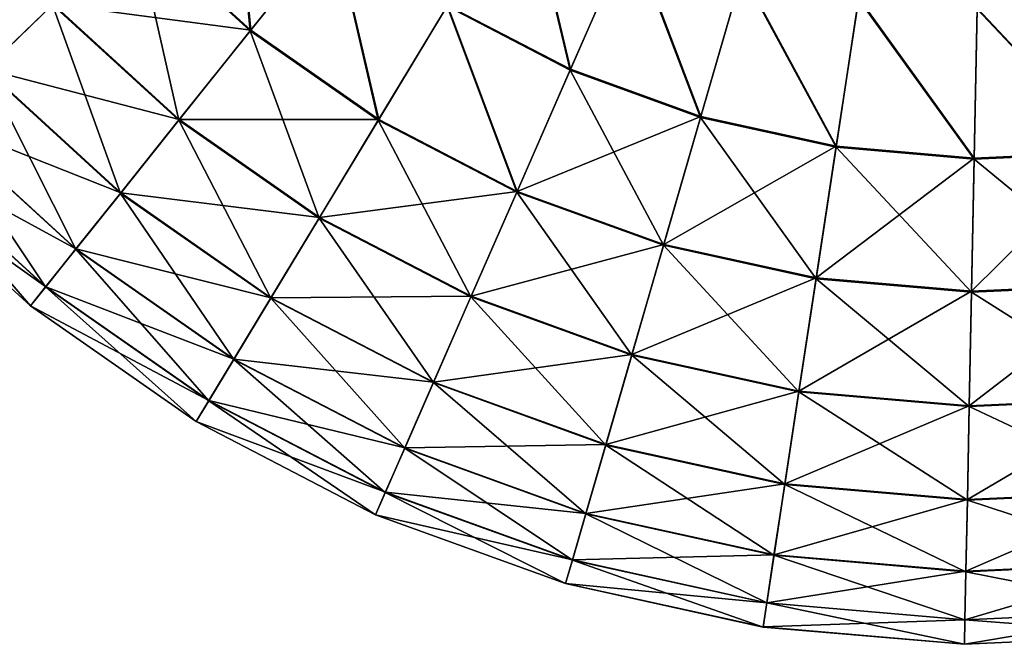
# Model space of a CAD drawing. Header units: millimetres. Extents: x 64 to 3333, y 103 to 3347.
# Tile 180 of 256: x 3049 to 3079, y 815 to 835. Entities that reach past the tile are written whole.
import ezdxf

# ---------------------------------------------------------------- set-up
doc = ezdxf.new("R2010")
doc.units = ezdxf.units.MM
doc.header["$LTSCALE"] = 25.4
doc.layers.get('0').update_dxf_attribs({"true_color": 0xff5454})

# ---------------------------------------------------------------- blocks, each defined once
blk = doc.blocks.new('SPIDER-6785-9743.STL')
at = {"color": 7, "true_color": 0xffffff}
mesh = blk.add_polyface(dxfattribs=at)
corners = [(3055.513, 840.401, 26.924), (3056.109, 834.284, 31.316), (3052.539, 837.545, 31.316), (3058.684, 837.504, 26.924)]
mesh.append_faces([[corners[k] for k in face] for face in [(0, 1, 2), (1, 0, 3)]], dxfattribs={"vtx0": -1, "color": 7})
mesh = blk.add_polyface(dxfattribs=at)
corners = [(3056.125, 834.304, 92.469), (3055.534, 840.421, 96.858), (3052.558, 837.562, 92.469), (3058.703, 837.527, 96.858)]
mesh.append_faces([[corners[k] for k in face] for face in [(0, 1, 2), (1, 0, 3)]], dxfattribs={"vtx0": -1, "color": 7})
mesh = blk.add_polyface(dxfattribs=at)
corners = [(3044.238, 837.426, 41.47), (3049.987, 835.093, 36.191), (3047.895, 833.083, 41.47), (3046.574, 839.145, 36.191)]
mesh.append_faces([[corners[k] for k in face] for face in [(0, 1, 2), (1, 0, 3)]], dxfattribs={"vtx0": -1, "color": 7})
mesh = blk.add_polyface(dxfattribs=at)
corners = [(3050.002, 835.107, 87.597), (3044.252, 837.436, 82.32), (3047.907, 833.095, 82.32), (3046.592, 839.158, 87.597)]
mesh.append_faces([[corners[k] for k in face] for face in [(0, 1, 2), (1, 0, 3)]], dxfattribs={"vtx0": -1, "color": 7})
mesh = blk.add_polyface(dxfattribs=at)
corners = [(3064.608, 839.018, 23.083), (3066.02, 833.07, 26.924), (3062.207, 835.047, 26.924), (3067.882, 837.321, 23.083)]
mesh.append_faces([[corners[k] for k in face] for face in [(0, 1, 2), (1, 0, 3)]], dxfattribs={"vtx0": -1, "color": 7})
mesh = blk.add_polyface(dxfattribs=at)
corners = [(3066.032, 833.096, 96.858), (3064.625, 839.046, 100.694), (3062.222, 835.071, 96.858), (3067.895, 837.35, 100.694)]
mesh.append_faces([[corners[k] for k in face] for face in [(0, 1, 2), (1, 0, 3)]], dxfattribs={"vtx0": -1, "color": 7})
mesh = blk.add_polyface(dxfattribs=at)
corners = [(3053.898, 831.52, 36.191), (3052.539, 837.545, 31.316), (3056.109, 834.284, 31.316), (3049.987, 835.093, 36.191)]
mesh.append_faces([[corners[k] for k in face] for face in [(0, 1, 2), (1, 0, 3)]], dxfattribs={"vtx0": -1, "color": 7})
mesh = blk.add_polyface(dxfattribs=at)
corners = [(3056.125, 834.304, 92.469), (3050.002, 835.107, 87.597), (3053.912, 831.537, 87.597), (3052.558, 837.562, 92.469)]
mesh.append_faces([[corners[k] for k in face] for face in [(0, 1, 2), (1, 0, 3)]], dxfattribs={"vtx0": -1, "color": 7})
mesh = blk.add_polyface(dxfattribs=at)
corners = [(3058.684, 837.504, 26.924), (3060.074, 831.518, 31.316), (3056.109, 834.284, 31.316), (3062.207, 835.047, 26.924)]
mesh.append_faces([[corners[k] for k in face] for face in [(0, 1, 2), (1, 0, 3)]], dxfattribs={"vtx0": -1, "color": 7})
mesh = blk.add_polyface(dxfattribs=at)
corners = [(3060.087, 831.54, 92.469), (3058.703, 837.527, 96.858), (3056.125, 834.304, 92.469), (3062.222, 835.071, 96.858)]
mesh.append_faces([[corners[k] for k in face] for face in [(0, 1, 2), (1, 0, 3)]], dxfattribs={"vtx0": -1, "color": 7})
mesh = blk.add_polyface(dxfattribs=at)
corners = [(3067.882, 837.321, 23.083), (3070.059, 831.607, 26.924), (3066.02, 833.07, 26.924), (3071.35, 836.065, 23.083)]
mesh.append_faces([[corners[k] for k in face] for face in [(0, 1, 2), (1, 0, 3)]], dxfattribs={"vtx0": -1, "color": 7})
mesh = blk.add_polyface(dxfattribs=at)
corners = [(3070.067, 831.635, 96.858), (3067.895, 837.35, 100.694), (3066.032, 833.096, 96.858), (3071.359, 836.096, 100.694)]
mesh.append_faces([[corners[k] for k in face] for face in [(0, 1, 2), (1, 0, 3)]], dxfattribs={"vtx0": -1, "color": 7})
mesh = blk.add_polyface(dxfattribs=at)
corners = [(3071.35, 836.065, 23.083), (3074.254, 830.685, 26.924), (3070.059, 831.607, 26.924), (3074.952, 835.273, 23.083)]
mesh.append_faces([[corners[k] for k in face] for face in [(0, 1, 2), (1, 0, 3)]], dxfattribs={"vtx0": -1, "color": 7})
mesh = blk.add_polyface(dxfattribs=at)
corners = [(3074.258, 830.714, 96.858), (3071.359, 836.096, 100.694), (3070.067, 831.635, 96.858), (3074.957, 835.305, 100.694)]
mesh.append_faces([[corners[k] for k in face] for face in [(0, 1, 2), (1, 0, 3)]], dxfattribs={"vtx0": -1, "color": 7})
mesh = blk.add_polyface(dxfattribs=at)
corners = [(3052.086, 829.255, 41.47), (3049.987, 835.093, 36.191), (3053.898, 831.52, 36.191), (3047.895, 833.083, 41.47)]
mesh.append_faces([[corners[k] for k in face] for face in [(0, 1, 2), (1, 0, 3)]], dxfattribs={"vtx0": -1, "color": 7})
mesh = blk.add_polyface(dxfattribs=at)
corners = [(3053.912, 831.537, 87.597), (3047.907, 833.095, 82.32), (3052.097, 829.268, 82.32), (3050.002, 835.107, 87.597)]
mesh.append_faces([[corners[k] for k in face] for face in [(0, 1, 2), (1, 0, 3)]], dxfattribs={"vtx0": -1, "color": 7})
mesh = blk.add_polyface(dxfattribs=at)
corners = [(3062.207, 835.047, 26.924), (3064.366, 829.293, 31.316), (3060.074, 831.518, 31.316), (3066.02, 833.07, 26.924)]
mesh.append_faces([[corners[k] for k in face] for face in [(0, 1, 2), (1, 0, 3)]], dxfattribs={"vtx0": -1, "color": 7})
mesh = blk.add_polyface(dxfattribs=at)
corners = [(3064.376, 829.316, 92.469), (3062.222, 835.071, 96.858), (3060.087, 831.54, 92.469), (3066.032, 833.096, 96.858)]
mesh.append_faces([[corners[k] for k in face] for face in [(0, 1, 2), (1, 0, 3)]], dxfattribs={"vtx0": -1, "color": 7})
mesh = blk.add_polyface(dxfattribs=at)
corners = [(3074.952, 835.273, 23.083), (3078.533, 830.318, 26.924), (3074.254, 830.685, 26.924), (3078.627, 834.958, 23.083)]
mesh.append_faces([[corners[k] for k in face] for face in [(0, 1, 2), (1, 0, 3)]], dxfattribs={"vtx0": -1, "color": 7})
mesh = blk.add_polyface(dxfattribs=at)
corners = [(3078.534, 830.347, 96.858), (3074.957, 835.305, 100.694), (3074.258, 830.714, 96.858), (3078.627, 834.99, 100.694)]
mesh.append_faces([[corners[k] for k in face] for face in [(0, 1, 2), (1, 0, 3)]], dxfattribs={"vtx0": -1, "color": 7})
mesh = blk.add_polyface(dxfattribs=at)
corners = [(3078.627, 834.958, 23.083), (3082.824, 830.512, 26.924), (3078.533, 830.318, 26.924), (3082.311, 835.125, 23.083)]
mesh.append_faces([[corners[k] for k in face] for face in [(0, 1, 2), (1, 0, 3)]], dxfattribs={"vtx0": -1, "color": 7})
mesh = blk.add_polyface(dxfattribs=at)
corners = [(3082.821, 830.541, 96.858), (3078.627, 834.99, 100.694), (3078.534, 830.347, 96.858), (3082.308, 835.157, 100.694)]
mesh.append_faces([[corners[k] for k in face] for face in [(0, 1, 2), (1, 0, 3)]], dxfattribs={"vtx0": -1, "color": 7})
mesh = blk.add_polyface(dxfattribs=at)
corners = [(3058.243, 828.489, 36.191), (3056.109, 834.284, 31.316), (3060.074, 831.518, 31.316), (3053.898, 831.52, 36.191)]
mesh.append_faces([[corners[k] for k in face] for face in [(0, 1, 2), (1, 0, 3)]], dxfattribs={"vtx0": -1, "color": 7})
mesh = blk.add_polyface(dxfattribs=at)
corners = [(3060.087, 831.54, 92.469), (3053.912, 831.537, 87.597), (3058.254, 828.507, 87.597), (3056.125, 834.304, 92.469)]
mesh.append_faces([[corners[k] for k in face] for face in [(0, 1, 2), (1, 0, 3)]], dxfattribs={"vtx0": -1, "color": 7})
mesh = blk.add_polyface(dxfattribs=at)
corners = [(3050.702, 827.524, 47.072), (3047.895, 833.083, 41.47), (3052.086, 829.255, 41.47), (3046.296, 831.548, 47.072)]
mesh.append_faces([[corners[k] for k in face] for face in [(0, 1, 2), (1, 0, 3)]], dxfattribs={"vtx0": -1, "color": 7})
mesh = blk.add_polyface(dxfattribs=at)
corners = [(3052.097, 829.268, 82.32), (3046.305, 831.557, 76.72), (3050.71, 827.534, 76.72), (3047.907, 833.095, 82.32)]
mesh.append_faces([[corners[k] for k in face] for face in [(0, 1, 2), (1, 0, 3)]], dxfattribs={"vtx0": -1, "color": 7})
mesh = blk.add_polyface(dxfattribs=at)
corners = [(3068.912, 827.647, 31.316), (3066.02, 833.07, 26.924), (3070.059, 831.607, 26.924), (3064.366, 829.293, 31.316)]
mesh.append_faces([[corners[k] for k in face] for face in [(0, 1, 2), (1, 0, 3)]], dxfattribs={"vtx0": -1, "color": 7})
mesh = blk.add_polyface(dxfattribs=at)
corners = [(3070.067, 831.635, 96.858), (3064.376, 829.316, 92.469), (3068.919, 827.672, 92.469), (3066.032, 833.096, 96.858)]
mesh.append_faces([[corners[k] for k in face] for face in [(0, 1, 2), (1, 0, 3)]], dxfattribs={"vtx0": -1, "color": 7})
mesh = blk.add_polyface(dxfattribs=at)
corners = [(3049.768, 826.356, 52.908), (3046.296, 831.548, 47.072), (3050.702, 827.524, 47.072), (3045.218, 830.512, 52.908)]
mesh.append_faces([[corners[k] for k in face] for face in [(0, 1, 2), (1, 0, 3)]], dxfattribs={"vtx0": -1, "color": 7})
mesh = blk.add_polyface(dxfattribs=at)
corners = [(3050.71, 827.534, 76.72), (3045.223, 830.517, 70.885), (3049.773, 826.362, 70.885), (3046.305, 831.557, 76.72)]
mesh.append_faces([[corners[k] for k in face] for face in [(0, 1, 2), (1, 0, 3)]], dxfattribs={"vtx0": -1, "color": 7})
mesh = blk.add_polyface(dxfattribs=at)
corners = [(3056.742, 826.007, 41.47), (3053.898, 831.52, 36.191), (3058.243, 828.489, 36.191), (3052.086, 829.255, 41.47)]
mesh.append_faces([[corners[k] for k in face] for face in [(0, 1, 2), (1, 0, 3)]], dxfattribs={"vtx0": -1, "color": 7})
mesh = blk.add_polyface(dxfattribs=at)
corners = [(3058.254, 828.507, 87.597), (3052.097, 829.268, 82.32), (3056.751, 826.021, 82.32), (3053.912, 831.537, 87.597)]
mesh.append_faces([[corners[k] for k in face] for face in [(0, 1, 2), (1, 0, 3)]], dxfattribs={"vtx0": -1, "color": 7})
mesh = blk.add_polyface(dxfattribs=at)
corners = [(3062.946, 826.051, 36.191), (3060.074, 831.518, 31.316), (3064.366, 829.293, 31.316), (3058.243, 828.489, 36.191)]
mesh.append_faces([[corners[k] for k in face] for face in [(0, 1, 2), (1, 0, 3)]], dxfattribs={"vtx0": -1, "color": 7})
mesh = blk.add_polyface(dxfattribs=at)
corners = [(3064.376, 829.316, 92.469), (3058.254, 828.507, 87.597), (3062.955, 826.07, 87.597), (3060.087, 831.54, 92.469)]
mesh.append_faces([[corners[k] for k in face] for face in [(0, 1, 2), (1, 0, 3)]], dxfattribs={"vtx0": -1, "color": 7})
mesh = blk.add_polyface(dxfattribs=at)
corners = [(3073.634, 826.609, 31.316), (3070.059, 831.607, 26.924), (3074.254, 830.685, 26.924), (3068.912, 827.647, 31.316)]
mesh.append_faces([[corners[k] for k in face] for face in [(0, 1, 2), (1, 0, 3)]], dxfattribs={"vtx0": -1, "color": 7})
mesh = blk.add_polyface(dxfattribs=at)
corners = [(3074.258, 830.714, 96.858), (3068.919, 827.672, 92.469), (3073.637, 826.634, 92.469), (3070.067, 831.635, 96.858)]
mesh.append_faces([[corners[k] for k in face] for face in [(0, 1, 2), (1, 0, 3)]], dxfattribs={"vtx0": -1, "color": 7})
mesh = blk.add_polyface(dxfattribs=at)
corners = [(3049.298, 825.768, 58.885), (3045.218, 830.512, 52.908), (3049.768, 826.356, 52.908), (3044.675, 829.99, 58.885)]
mesh.append_faces([[corners[k] for k in face] for face in [(0, 1, 2), (1, 0, 3)]], dxfattribs={"vtx0": -1, "color": 7})
mesh = blk.add_polyface(dxfattribs=at)
corners = [(3049.773, 826.362, 70.885), (3044.676, 829.992, 64.909), (3049.299, 825.77, 64.909), (3045.223, 830.517, 70.885)]
mesh.append_faces([[corners[k] for k in face] for face in [(0, 1, 2), (1, 0, 3)]], dxfattribs={"vtx0": -1, "color": 7})
mesh = blk.add_polyface(dxfattribs=at)
corners = [(3078.45, 826.196, 31.316), (3074.254, 830.685, 26.924), (3078.533, 830.318, 26.924), (3073.634, 826.609, 31.316)]
mesh.append_faces([[corners[k] for k in face] for face in [(0, 1, 2), (1, 0, 3)]], dxfattribs={"vtx0": -1, "color": 7})
mesh = blk.add_polyface(dxfattribs=at)
corners = [(3078.534, 830.347, 96.858), (3073.637, 826.634, 92.469), (3078.451, 826.221, 92.469), (3074.258, 830.714, 96.858)]
mesh.append_faces([[corners[k] for k in face] for face in [(0, 1, 2), (1, 0, 3)]], dxfattribs={"vtx0": -1, "color": 7})
mesh = blk.add_polyface(dxfattribs=at)
corners = [(3083.28, 826.415, 31.316), (3078.533, 830.318, 26.924), (3082.824, 830.512, 26.924), (3078.45, 826.196, 31.316)]
mesh.append_faces([[corners[k] for k in face] for face in [(0, 1, 2), (1, 0, 3)]], dxfattribs={"vtx0": -1, "color": 7})
mesh = blk.add_polyface(dxfattribs=at)
corners = [(3082.821, 830.541, 96.858), (3078.451, 826.221, 92.469), (3083.277, 826.44, 92.469), (3078.534, 830.347, 96.858)]
mesh.append_faces([[corners[k] for k in face] for face in [(0, 1, 2), (1, 0, 3)]], dxfattribs={"vtx0": -1, "color": 7})
mesh = blk.add_polyface(dxfattribs=at)
corners = [(3049.299, 825.77, 64.909), (3044.675, 829.99, 58.885), (3049.298, 825.768, 58.885), (3044.676, 829.992, 64.909)]
mesh.append_faces([[corners[k] for k in face] for face in [(0, 1, 2), (1, 0, 3)]], dxfattribs={"vtx0": -1, "color": 7})
mesh = blk.add_polyface(dxfattribs=at)
corners = [(3055.596, 824.11, 47.072), (3052.086, 829.255, 41.47), (3056.742, 826.007, 41.47), (3050.702, 827.524, 47.072)]
mesh.append_faces([[corners[k] for k in face] for face in [(0, 1, 2), (1, 0, 3)]], dxfattribs={"vtx0": -1, "color": 7})
mesh = blk.add_polyface(dxfattribs=at)
corners = [(3056.751, 826.021, 82.32), (3050.71, 827.534, 76.72), (3055.602, 824.121, 76.72), (3052.097, 829.268, 82.32)]
mesh.append_faces([[corners[k] for k in face] for face in [(0, 1, 2), (1, 0, 3)]], dxfattribs={"vtx0": -1, "color": 7})
mesh = blk.add_polyface(dxfattribs=at)
corners = [(3067.927, 824.247, 36.191), (3064.366, 829.293, 31.316), (3068.912, 827.647, 31.316), (3062.946, 826.051, 36.191)]
mesh.append_faces([[corners[k] for k in face] for face in [(0, 1, 2), (1, 0, 3)]], dxfattribs={"vtx0": -1, "color": 7})
mesh = blk.add_polyface(dxfattribs=at)
corners = [(3068.919, 827.672, 92.469), (3062.955, 826.07, 87.597), (3067.933, 824.268, 87.597), (3064.376, 829.316, 92.469)]
mesh.append_faces([[corners[k] for k in face] for face in [(0, 1, 2), (1, 0, 3)]], dxfattribs={"vtx0": -1, "color": 7})
mesh = blk.add_polyface(dxfattribs=at)
corners = [(3061.782, 823.394, 41.47), (3058.243, 828.489, 36.191), (3062.946, 826.051, 36.191), (3056.742, 826.007, 41.47)]
mesh.append_faces([[corners[k] for k in face] for face in [(0, 1, 2), (1, 0, 3)]], dxfattribs={"vtx0": -1, "color": 7})
mesh = blk.add_polyface(dxfattribs=at)
corners = [(3062.955, 826.07, 87.597), (3056.751, 826.021, 82.32), (3061.789, 823.409, 82.32), (3058.254, 828.507, 87.597)]
mesh.append_faces([[corners[k] for k in face] for face in [(0, 1, 2), (1, 0, 3)]], dxfattribs={"vtx0": -1, "color": 7})
mesh = blk.add_polyface(dxfattribs=at)
corners = [(3054.822, 822.83, 52.908), (3050.702, 827.524, 47.072), (3055.596, 824.11, 47.072), (3049.768, 826.356, 52.908)]
mesh.append_faces([[corners[k] for k in face] for face in [(0, 1, 2), (1, 0, 3)]], dxfattribs={"vtx0": -1, "color": 7})
mesh = blk.add_polyface(dxfattribs=at)
corners = [(3055.602, 824.121, 76.72), (3049.773, 826.362, 70.885), (3054.826, 822.836, 70.885), (3050.71, 827.534, 76.72)]
mesh.append_faces([[corners[k] for k in face] for face in [(0, 1, 2), (1, 0, 3)]], dxfattribs={"vtx0": -1, "color": 7})
mesh = blk.add_polyface(dxfattribs=at)
corners = [(3073.101, 823.109, 36.191), (3068.912, 827.647, 31.316), (3073.634, 826.609, 31.316), (3067.927, 824.247, 36.191)]
mesh.append_faces([[corners[k] for k in face] for face in [(0, 1, 2), (1, 0, 3)]], dxfattribs={"vtx0": -1, "color": 7})
mesh = blk.add_polyface(dxfattribs=at)
corners = [(3073.637, 826.634, 92.469), (3067.933, 824.268, 87.597), (3073.104, 823.131, 87.597), (3068.919, 827.672, 92.469)]
mesh.append_faces([[corners[k] for k in face] for face in [(0, 1, 2), (1, 0, 3)]], dxfattribs={"vtx0": -1, "color": 7})
mesh = blk.add_polyface(dxfattribs=at)
corners = [(3078.379, 822.657, 36.191), (3073.634, 826.609, 31.316), (3078.45, 826.196, 31.316), (3073.101, 823.109, 36.191)]
mesh.append_faces([[corners[k] for k in face] for face in [(0, 1, 2), (1, 0, 3)]], dxfattribs={"vtx0": -1, "color": 7})
mesh = blk.add_polyface(dxfattribs=at)
corners = [(3078.451, 826.221, 92.469), (3073.104, 823.131, 87.597), (3078.38, 822.678, 87.597), (3073.637, 826.634, 92.469)]
mesh.append_faces([[corners[k] for k in face] for face in [(0, 1, 2), (1, 0, 3)]], dxfattribs={"vtx0": -1, "color": 7})
mesh = blk.add_polyface(dxfattribs=at)
corners = [(3054.433, 822.186, 58.885), (3049.768, 826.356, 52.908), (3054.822, 822.83, 52.908), (3049.298, 825.768, 58.885)]
mesh.append_faces([[corners[k] for k in face] for face in [(0, 1, 2), (1, 0, 3)]], dxfattribs={"vtx0": -1, "color": 7})
mesh = blk.add_polyface(dxfattribs=at)
corners = [(3054.826, 822.836, 70.885), (3049.299, 825.77, 64.909), (3054.434, 822.188, 64.909), (3049.773, 826.362, 70.885)]
mesh.append_faces([[corners[k] for k in face] for face in [(0, 1, 2), (1, 0, 3)]], dxfattribs={"vtx0": -1, "color": 7})
mesh = blk.add_polyface(dxfattribs=at)
corners = [(3083.671, 822.897, 36.191), (3078.45, 826.196, 31.316), (3083.28, 826.415, 31.316), (3078.379, 822.657, 36.191)]
mesh.append_faces([[corners[k] for k in face] for face in [(0, 1, 2), (1, 0, 3)]], dxfattribs={"vtx0": -1, "color": 7})
mesh = blk.add_polyface(dxfattribs=at)
corners = [(3083.277, 826.44, 92.469), (3078.38, 822.678, 87.597), (3083.669, 822.918, 87.597), (3078.451, 826.221, 92.469)]
mesh.append_faces([[corners[k] for k in face] for face in [(0, 1, 2), (1, 0, 3)]], dxfattribs={"vtx0": -1, "color": 7})
mesh = blk.add_polyface(dxfattribs=at)
corners = [(3060.893, 821.364, 47.072), (3056.742, 826.007, 41.47), (3061.782, 823.394, 41.47), (3055.596, 824.11, 47.072)]
mesh.append_faces([[corners[k] for k in face] for face in [(0, 1, 2), (1, 0, 3)]], dxfattribs={"vtx0": -1, "color": 7})
mesh = blk.add_polyface(dxfattribs=at)
corners = [(3061.789, 823.409, 82.32), (3055.602, 824.121, 76.72), (3060.898, 821.375, 76.72), (3056.751, 826.021, 82.32)]
mesh.append_faces([[corners[k] for k in face] for face in [(0, 1, 2), (1, 0, 3)]], dxfattribs={"vtx0": -1, "color": 7})
mesh = blk.add_polyface(dxfattribs=at)
corners = [(3067.12, 821.461, 41.47), (3062.946, 826.051, 36.191), (3067.927, 824.247, 36.191), (3061.782, 823.394, 41.47)]
mesh.append_faces([[corners[k] for k in face] for face in [(0, 1, 2), (1, 0, 3)]], dxfattribs={"vtx0": -1, "color": 7})
mesh = blk.add_polyface(dxfattribs=at)
corners = [(3067.933, 824.268, 87.597), (3061.789, 823.409, 82.32), (3067.125, 821.477, 82.32), (3062.955, 826.07, 87.597)]
mesh.append_faces([[corners[k] for k in face] for face in [(0, 1, 2), (1, 0, 3)]], dxfattribs={"vtx0": -1, "color": 7})
mesh = blk.add_polyface(dxfattribs=at)
corners = [(3054.434, 822.188, 64.909), (3049.298, 825.768, 58.885), (3054.433, 822.186, 58.885), (3049.299, 825.77, 64.909)]
mesh.append_faces([[corners[k] for k in face] for face in [(0, 1, 2), (1, 0, 3)]], dxfattribs={"vtx0": -1, "color": 7})
mesh = blk.add_polyface(dxfattribs=at)
corners = [(3060.293, 819.994, 52.908), (3055.596, 824.11, 47.072), (3060.893, 821.364, 47.072), (3054.822, 822.83, 52.908)]
mesh.append_faces([[corners[k] for k in face] for face in [(0, 1, 2), (1, 0, 3)]], dxfattribs={"vtx0": -1, "color": 7})
mesh = blk.add_polyface(dxfattribs=at)
corners = [(3060.898, 821.375, 76.72), (3054.826, 822.836, 70.885), (3060.296, 820, 70.885), (3055.602, 824.121, 76.72)]
mesh.append_faces([[corners[k] for k in face] for face in [(0, 1, 2), (1, 0, 3)]], dxfattribs={"vtx0": -1, "color": 7})
mesh = blk.add_polyface(dxfattribs=at)
corners = [(3072.665, 820.242, 41.47), (3067.927, 824.247, 36.191), (3073.101, 823.109, 36.191), (3067.12, 821.461, 41.47)]
mesh.append_faces([[corners[k] for k in face] for face in [(0, 1, 2), (1, 0, 3)]], dxfattribs={"vtx0": -1, "color": 7})
mesh = blk.add_polyface(dxfattribs=at)
corners = [(3073.104, 823.131, 87.597), (3067.125, 821.477, 82.32), (3072.667, 820.259, 82.32), (3067.933, 824.268, 87.597)]
mesh.append_faces([[corners[k] for k in face] for face in [(0, 1, 2), (1, 0, 3)]], dxfattribs={"vtx0": -1, "color": 7})
mesh = blk.add_polyface(dxfattribs=at)
corners = [(3066.504, 819.333, 47.072), (3061.782, 823.394, 41.47), (3067.12, 821.461, 41.47), (3060.893, 821.364, 47.072)]
mesh.append_faces([[corners[k] for k in face] for face in [(0, 1, 2), (1, 0, 3)]], dxfattribs={"vtx0": -1, "color": 7})
mesh = blk.add_polyface(dxfattribs=at)
corners = [(3067.125, 821.477, 82.32), (3060.898, 821.375, 76.72), (3066.507, 819.345, 76.72), (3061.789, 823.409, 82.32)]
mesh.append_faces([[corners[k] for k in face] for face in [(0, 1, 2), (1, 0, 3)]], dxfattribs={"vtx0": -1, "color": 7})
mesh = blk.add_polyface(dxfattribs=at)
corners = [(3078.321, 819.757, 41.47), (3073.101, 823.109, 36.191), (3078.379, 822.657, 36.191), (3072.665, 820.242, 41.47)]
mesh.append_faces([[corners[k] for k in face] for face in [(0, 1, 2), (1, 0, 3)]], dxfattribs={"vtx0": -1, "color": 7})
mesh = blk.add_polyface(dxfattribs=at)
corners = [(3078.38, 822.678, 87.597), (3072.667, 820.259, 82.32), (3078.321, 819.773, 82.32), (3073.104, 823.131, 87.597)]
mesh.append_faces([[corners[k] for k in face] for face in [(0, 1, 2), (1, 0, 3)]], dxfattribs={"vtx0": -1, "color": 7})
mesh = blk.add_polyface(dxfattribs=at)
corners = [(3083.669, 822.918, 87.597), (3078.321, 819.773, 82.32), (3083.99, 820.031, 82.32), (3078.38, 822.678, 87.597)]
mesh.append_faces([[corners[k] for k in face] for face in [(0, 1, 2), (1, 0, 3)]], dxfattribs={"vtx0": -1, "color": 7})
mesh = blk.add_polyface(dxfattribs=at)
corners = [(3083.992, 820.014, 41.47), (3078.379, 822.657, 36.191), (3083.671, 822.897, 36.191), (3078.321, 819.757, 41.47)]
mesh.append_faces([[corners[k] for k in face] for face in [(0, 1, 2), (1, 0, 3)]], dxfattribs={"vtx0": -1, "color": 7})
mesh = blk.add_polyface(dxfattribs=at)
corners = [(3059.991, 819.304, 58.885), (3054.822, 822.83, 52.908), (3060.293, 819.994, 52.908), (3054.433, 822.186, 58.885)]
mesh.append_faces([[corners[k] for k in face] for face in [(0, 1, 2), (1, 0, 3)]], dxfattribs={"vtx0": -1, "color": 7})
mesh = blk.add_polyface(dxfattribs=at)
corners = [(3060.296, 820, 70.885), (3054.434, 822.188, 64.909), (3059.992, 819.306, 64.909), (3054.826, 822.836, 70.885)]
mesh.append_faces([[corners[k] for k in face] for face in [(0, 1, 2), (1, 0, 3)]], dxfattribs={"vtx0": -1, "color": 7})
mesh = blk.add_polyface(dxfattribs=at)
corners = [(3059.992, 819.306, 64.909), (3054.433, 822.186, 58.885), (3059.991, 819.304, 58.885), (3054.434, 822.188, 64.909)]
mesh.append_faces([[corners[k] for k in face] for face in [(0, 1, 2), (1, 0, 3)]], dxfattribs={"vtx0": -1, "color": 7})
mesh = blk.add_polyface(dxfattribs=at)
corners = [(3066.087, 817.896, 52.908), (3060.893, 821.364, 47.072), (3066.504, 819.333, 47.072), (3060.293, 819.994, 52.908)]
mesh.append_faces([[corners[k] for k in face] for face in [(0, 1, 2), (1, 0, 3)]], dxfattribs={"vtx0": -1, "color": 7})
mesh = blk.add_polyface(dxfattribs=at)
corners = [(3066.507, 819.345, 76.72), (3060.296, 820, 70.885), (3066.089, 817.903, 70.885), (3060.898, 821.375, 76.72)]
mesh.append_faces([[corners[k] for k in face] for face in [(0, 1, 2), (1, 0, 3)]], dxfattribs={"vtx0": -1, "color": 7})
mesh = blk.add_polyface(dxfattribs=at)
corners = [(3072.331, 818.051, 47.072), (3067.12, 821.461, 41.47), (3072.665, 820.242, 41.47), (3066.504, 819.333, 47.072)]
mesh.append_faces([[corners[k] for k in face] for face in [(0, 1, 2), (1, 0, 3)]], dxfattribs={"vtx0": -1, "color": 7})
mesh = blk.add_polyface(dxfattribs=at)
corners = [(3072.667, 820.259, 82.32), (3066.507, 819.345, 76.72), (3072.333, 818.063, 76.72), (3067.125, 821.477, 82.32)]
mesh.append_faces([[corners[k] for k in face] for face in [(0, 1, 2), (1, 0, 3)]], dxfattribs={"vtx0": -1, "color": 7})
mesh = blk.add_polyface(dxfattribs=at)
corners = [(3078.276, 817.541, 47.072), (3072.665, 820.242, 41.47), (3078.321, 819.757, 41.47), (3072.331, 818.051, 47.072)]
mesh.append_faces([[corners[k] for k in face] for face in [(0, 1, 2), (1, 0, 3)]], dxfattribs={"vtx0": -1, "color": 7})
mesh = blk.add_polyface(dxfattribs=at)
corners = [(3078.321, 819.773, 82.32), (3072.333, 818.063, 76.72), (3078.276, 817.553, 76.72), (3072.667, 820.259, 82.32)]
mesh.append_faces([[corners[k] for k in face] for face in [(0, 1, 2), (1, 0, 3)]], dxfattribs={"vtx0": -1, "color": 7})
mesh = blk.add_polyface(dxfattribs=at)
corners = [(3065.878, 817.173, 58.885), (3060.293, 819.994, 52.908), (3066.087, 817.896, 52.908), (3059.991, 819.304, 58.885)]
mesh.append_faces([[corners[k] for k in face] for face in [(0, 1, 2), (1, 0, 3)]], dxfattribs={"vtx0": -1, "color": 7})
mesh = blk.add_polyface(dxfattribs=at)
corners = [(3066.089, 817.903, 70.885), (3059.992, 819.306, 64.909), (3065.879, 817.175, 64.909), (3060.296, 820, 70.885)]
mesh.append_faces([[corners[k] for k in face] for face in [(0, 1, 2), (1, 0, 3)]], dxfattribs={"vtx0": -1, "color": 7})
mesh = blk.add_polyface(dxfattribs=at)
corners = [(3083.99, 820.031, 82.32), (3078.276, 817.553, 76.72), (3084.235, 817.824, 76.72), (3078.321, 819.773, 82.32)]
mesh.append_faces([[corners[k] for k in face] for face in [(0, 1, 2), (1, 0, 3)]], dxfattribs={"vtx0": -1, "color": 7})
mesh = blk.add_polyface(dxfattribs=at)
corners = [(3084.237, 817.811, 47.072), (3078.321, 819.757, 41.47), (3083.992, 820.014, 41.47), (3078.276, 817.541, 47.072)]
mesh.append_faces([[corners[k] for k in face] for face in [(0, 1, 2), (1, 0, 3)]], dxfattribs={"vtx0": -1, "color": 7})
mesh = blk.add_polyface(dxfattribs=at)
corners = [(3065.879, 817.175, 64.909), (3059.991, 819.304, 58.885), (3065.878, 817.173, 58.885), (3059.992, 819.306, 64.909)]
mesh.append_faces([[corners[k] for k in face] for face in [(0, 1, 2), (1, 0, 3)]], dxfattribs={"vtx0": -1, "color": 7})
mesh = blk.add_polyface(dxfattribs=at)
corners = [(3072.106, 816.572, 52.908), (3066.504, 819.333, 47.072), (3072.331, 818.051, 47.072), (3066.087, 817.896, 52.908)]
mesh.append_faces([[corners[k] for k in face] for face in [(0, 1, 2), (1, 0, 3)]], dxfattribs={"vtx0": -1, "color": 7})
mesh = blk.add_polyface(dxfattribs=at)
corners = [(3072.333, 818.063, 76.72), (3066.089, 817.903, 70.885), (3072.107, 816.579, 70.885), (3066.507, 819.345, 76.72)]
mesh.append_faces([[corners[k] for k in face] for face in [(0, 1, 2), (1, 0, 3)]], dxfattribs={"vtx0": -1, "color": 7})
mesh = blk.add_polyface(dxfattribs=at)
corners = [(3078.246, 816.045, 52.908), (3072.331, 818.051, 47.072), (3078.276, 817.541, 47.072), (3072.106, 816.572, 52.908)]
mesh.append_faces([[corners[k] for k in face] for face in [(0, 1, 2), (1, 0, 3)]], dxfattribs={"vtx0": -1, "color": 7})
mesh = blk.add_polyface(dxfattribs=at)
corners = [(3078.276, 817.553, 76.72), (3072.107, 816.579, 70.885), (3078.246, 816.053, 70.885), (3072.333, 818.063, 76.72)]
mesh.append_faces([[corners[k] for k in face] for face in [(0, 1, 2), (1, 0, 3)]], dxfattribs={"vtx0": -1, "color": 7})
mesh = blk.add_polyface(dxfattribs=at)
corners = [(3071.993, 815.828, 58.885), (3066.087, 817.896, 52.908), (3072.106, 816.572, 52.908), (3065.878, 817.173, 58.885)]
mesh.append_faces([[corners[k] for k in face] for face in [(0, 1, 2), (1, 0, 3)]], dxfattribs={"vtx0": -1, "color": 7})
mesh = blk.add_polyface(dxfattribs=at)
corners = [(3072.107, 816.579, 70.885), (3065.879, 817.175, 64.909), (3071.993, 815.83, 64.909), (3066.089, 817.903, 70.885)]
mesh.append_faces([[corners[k] for k in face] for face in [(0, 1, 2), (1, 0, 3)]], dxfattribs={"vtx0": -1, "color": 7})
mesh = blk.add_polyface(dxfattribs=at)
corners = [(3084.235, 817.824, 76.72), (3078.246, 816.053, 70.885), (3084.401, 816.332, 70.885), (3078.276, 817.553, 76.72)]
mesh.append_faces([[corners[k] for k in face] for face in [(0, 1, 2), (1, 0, 3)]], dxfattribs={"vtx0": -1, "color": 7})
mesh = blk.add_polyface(dxfattribs=at)
corners = [(3084.402, 816.324, 52.908), (3078.276, 817.541, 47.072), (3084.237, 817.811, 47.072), (3078.246, 816.045, 52.908)]
mesh.append_faces([[corners[k] for k in face] for face in [(0, 1, 2), (1, 0, 3)]], dxfattribs={"vtx0": -1, "color": 7})
mesh = blk.add_polyface(dxfattribs=at)
corners = [(3071.993, 815.83, 64.909), (3065.878, 817.173, 58.885), (3071.993, 815.828, 58.885), (3065.879, 817.175, 64.909)]
mesh.append_faces([[corners[k] for k in face] for face in [(0, 1, 2), (1, 0, 3)]], dxfattribs={"vtx0": -1, "color": 7})
mesh = blk.add_polyface(dxfattribs=at)
corners = [(3078.246, 816.053, 70.885), (3071.993, 815.83, 64.909), (3078.231, 815.295, 64.909), (3072.107, 816.579, 70.885)]
mesh.append_faces([[corners[k] for k in face] for face in [(0, 1, 2), (1, 0, 3)]], dxfattribs={"vtx0": -1, "color": 7})
mesh = blk.add_polyface(dxfattribs=at)
corners = [(3078.231, 815.293, 58.885), (3072.106, 816.572, 52.908), (3078.246, 816.045, 52.908), (3071.993, 815.828, 58.885)]
mesh.append_faces([[corners[k] for k in face] for face in [(0, 1, 2), (1, 0, 3)]], dxfattribs={"vtx0": -1, "color": 7})
mesh = blk.add_polyface(dxfattribs=at)
corners = [(3084.401, 816.332, 70.885), (3078.231, 815.295, 64.909), (3084.485, 815.579, 64.909), (3078.246, 816.053, 70.885)]
mesh.append_faces([[corners[k] for k in face] for face in [(0, 1, 2), (1, 0, 3)]], dxfattribs={"vtx0": -1, "color": 7})
mesh = blk.add_polyface(dxfattribs=at)
corners = [(3084.485, 815.576, 58.885), (3078.246, 816.045, 52.908), (3084.402, 816.324, 52.908), (3078.231, 815.293, 58.885)]
mesh.append_faces([[corners[k] for k in face] for face in [(0, 1, 2), (1, 0, 3)]], dxfattribs={"vtx0": -1, "color": 7})
mesh = blk.add_polyface(dxfattribs=at)
corners = [(3078.231, 815.295, 64.909), (3071.993, 815.828, 58.885), (3078.231, 815.293, 58.885), (3071.993, 815.83, 64.909)]
mesh.append_faces([[corners[k] for k in face] for face in [(0, 1, 2), (1, 0, 3)]], dxfattribs={"vtx0": -1, "color": 7})
mesh = blk.add_polyface(dxfattribs=at)
corners = [(3084.485, 815.579, 64.909), (3078.231, 815.293, 58.885), (3084.485, 815.576, 58.885), (3078.231, 815.295, 64.909)]
mesh.append_faces([[corners[k] for k in face] for face in [(0, 1, 2), (1, 0, 3)]], dxfattribs={"vtx0": -1, "color": 7})

msp = doc.modelspace()

# ---------------------------------------------------------------- block references
at = {"color": 250, "true_color": 0x262626}
msp.add_blockref('SPIDER-6785-9743.STL', (0, 0), dxfattribs=at)

doc.saveas('drawing.dxf')
